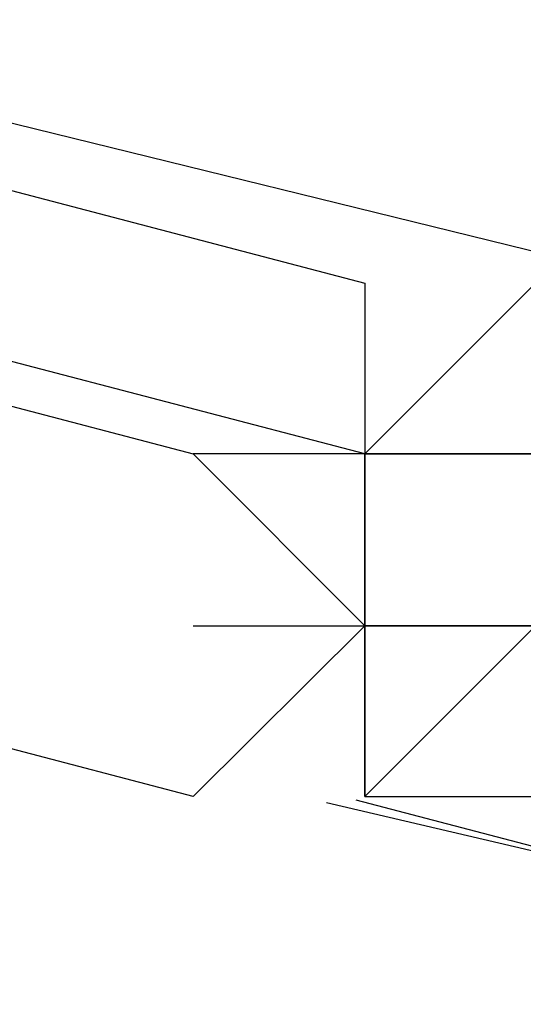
# Model space of a CAD drawing. Header units: feet. Extents: x -79 to 198, y -22 to 181.
# Tile 27 of 256: x 32.2798 to 32.319, y 20.4549 to 20.5316. Entities that reach past the tile are written whole.
import ezdxf

# ---------------------------------------------------------------- set-up
doc = ezdxf.new("R2010")
doc.units = ezdxf.units.FT
doc.layers.add('A-LINEA', color=7, linetype='CONTINUOUS')

msp = doc.modelspace()

# ---------------------------------------------------------------- linework, layer by layer
at = {"layer": 'A-LINEA'}
for p, q in [((32.3067, 20.5111), (32.3067, 20.4978)), ((32.3067, 20.5111), (32.3067, 20.5111)), ((32.3067, 20.5111), (32.3067, 20.5111)), ((32.3067, 20.5111), (32.3067, 20.5111)), ((32.3067, 20.5111), (32.3067, 20.5111)), ((32.3067, 20.5111), (32.3067, 20.5111)), ((32.3067, 20.5111), (32.3067, 20.5111)), ((32.3067, 20.5111), (32.3067, 20.5111)), ((32.3067, 20.5111), (32.3067, 20.4978)), ((32.3067, 20.5111), (32.3067, 20.5111)), ((32.3067, 20.5111), (32.3067, 20.4978)), ((32.3067, 20.5111), (32.3067, 20.5111)), ((32.3067, 20.5111), (32.3067, 20.5111)), ((32.3067, 20.5111), (32.3067, 20.4978)), ((32.3067, 20.5111), (32.3067, 20.5111)), ((32.3067, 20.5111), (32.3067, 20.5111)), ((32.3067, 20.5111), (32.3067, 20.5111)), ((32.3067, 20.5111), (32.3067, 20.5111)), ((32.3067, 20.5111), (32.3067, 20.5111)), ((32.3067, 20.5111), (32.3067, 20.5111)), ((32.3067, 20.5111), (32.3067, 20.5111)), ((32.3067, 20.5111), (32.3067, 20.4978)), ((32.3067, 20.5111), (32.3067, 20.5111)), ((32.3067, 20.5111), (32.3067, 20.4978)), ((32.3067, 20.5111), (32.3067, 20.5111)), ((32.3067, 20.5111), (32.3067, 20.5111)), ((32.3067, 20.4978), (32.32, 20.4978)), ((32.3067, 20.4978), (32.3067, 20.4978)), ((32.3067, 20.4978), (32.3067, 20.4978)), ((32.3067, 20.4978), (32.3067, 20.4978)), ((32.3067, 20.4978), (32.3067, 20.4978)), ((32.3067, 20.4978), (32.3067, 20.4978)), ((32.3067, 20.4978), (32.3067, 20.4978)), ((32.3067, 20.4978), (32.3067, 20.4978)), ((32.3067, 20.4978), (32.3067, 20.4844)), ((32.3067, 20.4978), (32.3067, 20.4978)), ((32.3067, 20.4978), (32.3067, 20.4978)), ((32.3067, 20.4978), (32.3067, 20.4978)), ((32.3067, 20.4978), (32.3067, 20.4978)), ((32.3067, 20.4978), (32.3067, 20.4978)), ((32.3067, 20.4978), (32.3067, 20.4978)), ((32.3067, 20.4844), (32.3067, 20.4978)), ((32.3067, 20.4844), (32.3067, 20.4978)), ((32.3067, 20.4978), (32.3067, 20.4978)), ((32.3067, 20.4978), (32.3067, 20.4978)), ((32.3067, 20.4978), (32.3067, 20.4978)), ((32.32, 20.4978), (32.3067, 20.4978)), ((32.3067, 20.4978), (32.3067, 20.4978)), ((32.3067, 20.4978), (32.3067, 20.4978)), ((32.3067, 20.4978), (32.3067, 20.4978)), ((32.3067, 20.4978), (32.3067, 20.4978)), ((32.3067, 20.4978), (32.3067, 20.4978)), ((32.3067, 20.4978), (32.3067, 20.4978)), ((32.3067, 20.4978), (32.3067, 20.4978)), ((32.32, 20.4978), (32.3067, 20.4978)), ((32.3067, 20.4978), (32.3067, 20.4978)), ((32.3067, 20.4978), (32.32, 20.4978)), ((32.3067, 20.4978), (32.3067, 20.4978)), ((32.3067, 20.4978), (32.3067, 20.4978)), ((32.3067, 20.4978), (32.3067, 20.4978)), ((32.3067, 20.4978), (32.3067, 20.4978)), ((32.3067, 20.4978), (32.3067, 20.4978)), ((32.3067, 20.4978), (32.3067, 20.4978)), ((32.3067, 20.4978), (32.3067, 20.4978)), ((32.3067, 20.4978), (32.3067, 20.4844)), ((32.3067, 20.4978), (32.3067, 20.4978)), ((32.3067, 20.4978), (32.3067, 20.4978)), ((32.3067, 20.4978), (32.3067, 20.4978)), ((32.3067, 20.4978), (32.3067, 20.4978)), ((32.3067, 20.4978), (32.3067, 20.4978)), ((32.3067, 20.4978), (32.3067, 20.4978)), ((32.3067, 20.4844), (32.3067, 20.4978)), ((32.3067, 20.4844), (32.3067, 20.4978)), ((32.3067, 20.4978), (32.3067, 20.4978)), ((32.3067, 20.4978), (32.3067, 20.4978)), ((32.3067, 20.4978), (32.3067, 20.4978)), ((32.32, 20.4978), (32.3067, 20.4978)), ((32.3067, 20.4978), (32.3067, 20.4978)), ((32.3067, 20.4978), (32.3067, 20.4978)), ((32.3067, 20.4978), (32.3067, 20.4978)), ((32.3067, 20.4978), (32.3067, 20.4978)), ((32.3067, 20.4978), (32.3067, 20.4978)), ((32.3067, 20.4978), (32.3067, 20.4978)), ((32.3067, 20.4978), (32.3067, 20.4978)), ((32.32, 20.4978), (32.3067, 20.4978)), ((32.3067, 20.4978), (32.3067, 20.4978)), ((32.2933, 20.4844), (32.3067, 20.4844)), ((32.2933, 20.4844), (32.3067, 20.4844)), ((32.3067, 20.4844), (32.3067, 20.4844)), ((32.3067, 20.4844), (32.3067, 20.4844)), ((32.3067, 20.4844), (32.3067, 20.4844)), ((32.3067, 20.4844), (32.3067, 20.4844)), ((32.3067, 20.4844), (32.3067, 20.4844)), ((32.3067, 20.4844), (32.3067, 20.4844)), ((32.3067, 20.4844), (32.32, 20.4844)), ((32.3067, 20.4844), (32.3067, 20.4844)), ((32.3067, 20.4844), (32.3067, 20.4844)), ((32.3067, 20.4844), (32.3067, 20.4844)), ((32.3067, 20.4844), (32.32, 20.4844)), ((32.3067, 20.4844), (32.3067, 20.4844)), ((32.3067, 20.4844), (32.3067, 20.4711)), ((32.3067, 20.4844), (32.32, 20.4844)), ((32.3067, 20.4844), (32.3067, 20.4844)), ((32.3067, 20.4844), (32.3067, 20.4844)), ((32.3067, 20.4844), (32.3067, 20.4844)), ((32.3067, 20.4844), (32.3067, 20.4844)), ((32.3067, 20.4844), (32.3067, 20.4844)), ((32.3067, 20.4711), (32.3067, 20.4844)), ((32.3067, 20.4844), (32.3067, 20.4844)), ((32.3067, 20.4844), (32.3067, 20.4844)), ((32.3067, 20.4844), (32.3067, 20.4844)), ((32.3067, 20.4711), (32.3067, 20.4844)), ((32.3067, 20.4711), (32.3067, 20.4844)), ((32.3067, 20.4844), (32.3067, 20.4844)), ((32.3067, 20.4844), (32.3067, 20.4844)), ((32.3067, 20.4844), (32.3067, 20.4844)), ((32.3067, 20.4844), (32.3067, 20.4844)), ((32.3067, 20.4844), (32.3067, 20.4844)), ((32.3067, 20.4844), (32.3067, 20.4844)), ((32.3067, 20.4844), (32.3067, 20.4844)), ((32.3067, 20.4844), (32.3067, 20.4844)), ((32.3067, 20.4844), (32.3067, 20.4844)), ((32.32, 20.4844), (32.3067, 20.4711)), ((32.3067, 20.4844), (32.3067, 20.4844)), ((32.3067, 20.4844), (32.3067, 20.4844)), ((32.3067, 20.4844), (32.3067, 20.4844)), ((32.3067, 20.4844), (32.3067, 20.4844)), ((32.3067, 20.4844), (32.3067, 20.4844)), ((32.3067, 20.4844), (32.3067, 20.4844)), ((32.3067, 20.4844), (32.3067, 20.4844)), ((32.3067, 20.4844), (32.3067, 20.4844)), ((32.3067, 20.4844), (32.3067, 20.4844)), ((32.3067, 20.4844), (32.3067, 20.4844)), ((32.3067, 20.4844), (32.3067, 20.4844)), ((32.3067, 20.4844), (32.3067, 20.4844)), ((32.3067, 20.4844), (32.3067, 20.4844)), ((32.3067, 20.4844), (32.3067, 20.4844)), ((32.32, 20.4844), (32.3067, 20.4844)), ((32.3067, 20.4844), (32.3067, 20.4844)), ((32.3067, 20.4711), (32.3067, 20.4844)), ((32.3067, 20.4844), (32.3067, 20.4844)), ((32.3067, 20.4844), (32.3067, 20.4844)), ((32.3067, 20.4844), (32.3067, 20.4844)), ((32.3067, 20.4844), (32.3067, 20.4844)), ((32.3067, 20.4844), (32.3067, 20.4844)), ((32.3067, 20.4844), (32.3067, 20.4844)), ((32.3067, 20.4844), (32.32, 20.4844)), ((32.3067, 20.4844), (32.3067, 20.4844)), ((32.3067, 20.4844), (32.3067, 20.4844)), ((32.3067, 20.4844), (32.3067, 20.4844)), ((32.3067, 20.4844), (32.32, 20.4844)), ((32.3067, 20.4844), (32.3067, 20.4844)), ((32.3067, 20.4844), (32.3067, 20.4711)), ((32.3067, 20.4844), (32.32, 20.4844)), ((32.3067, 20.4844), (32.3067, 20.4844)), ((32.3067, 20.4844), (32.3067, 20.4844)), ((32.3067, 20.4844), (32.3067, 20.4844)), ((32.3067, 20.4844), (32.3067, 20.4844)), ((32.3067, 20.4844), (32.3067, 20.4844)), ((32.3067, 20.4711), (32.3067, 20.4844)), ((32.3067, 20.4844), (32.3067, 20.4844)), ((32.3067, 20.4844), (32.3067, 20.4844)), ((32.3067, 20.4844), (32.3067, 20.4844)), ((32.3067, 20.4711), (32.3067, 20.4844)), ((32.3067, 20.4711), (32.3067, 20.4844)), ((32.3067, 20.4844), (32.3067, 20.4844)), ((32.3067, 20.4844), (32.3067, 20.4844)), ((32.3067, 20.4844), (32.3067, 20.4844)), ((32.3067, 20.4844), (32.3067, 20.4844)), ((32.3067, 20.4844), (32.3067, 20.4844)), ((32.3067, 20.4844), (32.3067, 20.4844)), ((32.3067, 20.4844), (32.3067, 20.4844)), ((32.3067, 20.4844), (32.3067, 20.4844)), ((32.3067, 20.4844), (32.3067, 20.4844)), ((32.32, 20.4844), (32.3067, 20.4711)), ((32.3067, 20.4844), (32.3067, 20.4844)), ((32.3067, 20.4844), (32.3067, 20.4844)), ((32.3067, 20.4844), (32.3067, 20.4844)), ((32.3067, 20.4844), (32.3067, 20.4844)), ((32.3067, 20.4844), (32.3067, 20.4844)), ((32.3067, 20.4844), (32.3067, 20.4844)), ((32.3067, 20.4844), (32.3067, 20.4844)), ((32.3067, 20.4844), (32.3067, 20.4844)), ((32.3067, 20.4844), (32.3067, 20.4844)), ((32.3067, 20.4844), (32.3067, 20.4844)), ((32.3067, 20.4844), (32.3067, 20.4844)), ((32.3067, 20.4844), (32.3067, 20.4844)), ((32.3067, 20.4844), (32.3067, 20.4844)), ((32.3067, 20.4844), (32.3067, 20.4844)), ((32.32, 20.4844), (32.3067, 20.4844)), ((32.3067, 20.4844), (32.3067, 20.4844)), ((32.3067, 20.4711), (32.3067, 20.4844)), ((32.2933, 20.4711), (32.2933, 20.4711)), ((32.2933, 20.4711), (32.2933, 20.4711)), ((32.3601, 20.4574), (32.3037, 20.4706)), ((32.3601, 20.4574), (32.3037, 20.4706)), ((32.3621, 20.4561), (32.306, 20.4708)), ((32.3621, 20.4561), (32.306, 20.4708)), ((32.3067, 20.4711), (32.3067, 20.4711)), ((32.3067, 20.4711), (32.3067, 20.4711)), ((32.3067, 20.4711), (32.3067, 20.4711)), ((32.3067, 20.4711), (32.3067, 20.4711)), ((32.3067, 20.4711), (32.3067, 20.4711)), ((32.3067, 20.4711), (32.3067, 20.4711)), ((32.3067, 20.4711), (32.3067, 20.4711)), ((32.3067, 20.4711), (32.3067, 20.4711)), ((32.3067, 20.4711), (32.3067, 20.4711)), ((32.3067, 20.4711), (32.32, 20.4711)), ((32.3067, 20.4711), (32.3067, 20.4711)), ((32.3067, 20.4711), (32.3067, 20.4711)), ((32.3067, 20.4711), (32.3067, 20.4711)), ((32.3067, 20.4711), (32.3067, 20.4711)), ((32.3067, 20.4711), (32.3067, 20.4711)), ((32.3067, 20.4711), (32.3067, 20.4711)), ((32.3067, 20.4711), (32.3067, 20.4711)), ((32.3067, 20.4711), (32.3067, 20.4711)), ((32.3067, 20.4711), (32.3067, 20.4711)), ((32.3067, 20.4711), (32.3067, 20.4711)), ((32.3067, 20.4711), (32.3067, 20.4711)), ((32.3067, 20.4711), (32.3067, 20.4711)), ((32.3067, 20.4711), (32.3067, 20.4711)), ((32.3067, 20.4711), (32.3067, 20.4711)), ((32.3067, 20.4711), (32.3067, 20.4711)), ((32.3067, 20.4711), (32.3067, 20.4711)), ((32.3067, 20.4711), (32.3067, 20.4711)), ((32.3067, 20.4711), (32.3067, 20.4711)), ((32.3067, 20.4711), (32.3067, 20.4711)), ((32.3067, 20.4711), (32.3067, 20.4711)), ((32.3067, 20.4711), (32.3067, 20.4711)), ((32.3067, 20.4711), (32.3067, 20.4711)), ((32.3067, 20.4711), (32.3067, 20.4711)), ((32.3067, 20.4711), (32.3067, 20.4711)), ((32.3067, 20.4711), (32.3067, 20.4711)), ((32.3067, 20.4711), (32.3067, 20.4711)), ((32.3067, 20.4711), (32.3067, 20.4711)), ((32.3067, 20.4711), (32.3067, 20.4711)), ((32.3067, 20.4711), (32.3067, 20.4711)), ((32.3067, 20.4711), (32.3067, 20.4711)), ((32.3067, 20.4711), (32.3067, 20.4711)), ((32.3067, 20.4711), (32.3067, 20.4711)), ((32.3067, 20.4711), (32.3067, 20.4711)), ((32.3067, 20.4711), (32.32, 20.4711)), ((32.3067, 20.4711), (32.3067, 20.4711)), ((32.3067, 20.4711), (32.3067, 20.4711)), ((32.3067, 20.4711), (32.3067, 20.4711)), ((32.3067, 20.4711), (32.3067, 20.4711)), ((32.3067, 20.4711), (32.3067, 20.4711)), ((32.3067, 20.4711), (32.3067, 20.4711)), ((32.3067, 20.4711), (32.3067, 20.4711)), ((32.3067, 20.4711), (32.3067, 20.4711)), ((32.3067, 20.4711), (32.3067, 20.4711)), ((32.3067, 20.4711), (32.3067, 20.4711)), ((32.3067, 20.4711), (32.3067, 20.4711)), ((32.3067, 20.4711), (32.3067, 20.4711)), ((32.3067, 20.4711), (32.3067, 20.4711)), ((32.3067, 20.4711), (32.3067, 20.4711)), ((32.3067, 20.4711), (32.3067, 20.4711)), ((32.3067, 20.4711), (32.3067, 20.4711)), ((32.3067, 20.4711), (32.3067, 20.4711)), ((32.3067, 20.4711), (32.3067, 20.4711)), ((32.3067, 20.4711), (32.3067, 20.4711)), ((32.3067, 20.4711), (32.3067, 20.4711)), ((32.3067, 20.4711), (32.3067, 20.4711)), ((32.3067, 20.4711), (32.3067, 20.4711)), ((32.3067, 20.4711), (32.3067, 20.4711)), ((32.3067, 20.4711), (32.3067, 20.4711))]:
    msp.add_line(p, q, dxfattribs=at)
for points in [[(26.7067, 23.3511), (28.04, 21.6178), (31.0267, 20.8311), (34.0133, 20.0978), (37.0133, 19.4044), (40.0267, 18.7778), (43.0533, 18.2044), (46.0933, 17.6844), (49.1467, 17.2178), (52.2, 16.8044), (55.2533, 16.4444), (58.32, 16.1511), (60.4, 16.0178), (62.48, 15.9511), (64.5467, 15.9244), (66.6267, 15.9511), (68.7067, 16.0178), (70.7867, 16.1511), (72.8533, 16.3244), (74.92, 16.5511), (76.9867, 16.8178), (79.04, 17.1511), (81.08, 17.5244), (83.12, 17.9378)], [(26.7067, 23.3511), (28.04, 21.6178), (31.0267, 20.8311), (34.0133, 20.0978), (37.0133, 19.4044), (40.0267, 18.7778), (43.0533, 18.2044), (46.0933, 17.6844), (49.1467, 17.2178), (52.2, 16.8044), (55.2533, 16.4444), (58.32, 16.1511), (60.4, 16.0178), (62.48, 15.9511), (64.5467, 15.9244), (66.6267, 15.9511), (68.7067, 16.0178), (70.7867, 16.1511), (72.8533, 16.3244), (74.92, 16.5511), (76.9867, 16.8178), (79.04, 17.1511), (81.08, 17.5244), (83.12, 17.9378)], [(32.3067, 20.4978), (28.48, 21.4978), (28.4933, 21.5111), (32.3067, 20.5111), (32.3067, 20.4978)], [(32.3067, 20.4978), (28.48, 21.4978), (28.4933, 21.5111), (32.3067, 20.5111), (32.3067, 20.4978)], [(32.2933, 20.4711), (28.48, 21.4711), (28.48, 21.4844), (28.48, 21.4978), (32.2933, 20.4978), (32.3067, 20.4844), (32.2933, 20.4711)], [(32.2933, 20.4711), (28.48, 21.4711), (28.48, 21.4844), (28.48, 21.4978), (32.2933, 20.4978), (32.3067, 20.4844), (32.2933, 20.4711)], [(32.3067, 20.5111), (32.3067, 20.4978), (32.2933, 20.4978), (32.3067, 20.4844), (32.2933, 20.4711)], [(32.3067, 20.5111), (32.3067, 20.4978), (32.2933, 20.4978), (32.3067, 20.4844), (32.2933, 20.4711)], [(32.3067, 20.4711), (32.3067, 20.4844), (32.3067, 20.4978), (32.32, 20.5111)], [(32.3067, 20.4711), (32.3067, 20.4844), (32.3067, 20.4978), (32.32, 20.5111)], [(32.32, 20.4844), (32.3067, 20.4844), (32.3067, 20.4978)], [(32.32, 20.4844), (32.3067, 20.4844), (32.3067, 20.4978)]]:
    msp.add_lwpolyline(points, dxfattribs=at)

doc.saveas('drawing.dxf')
